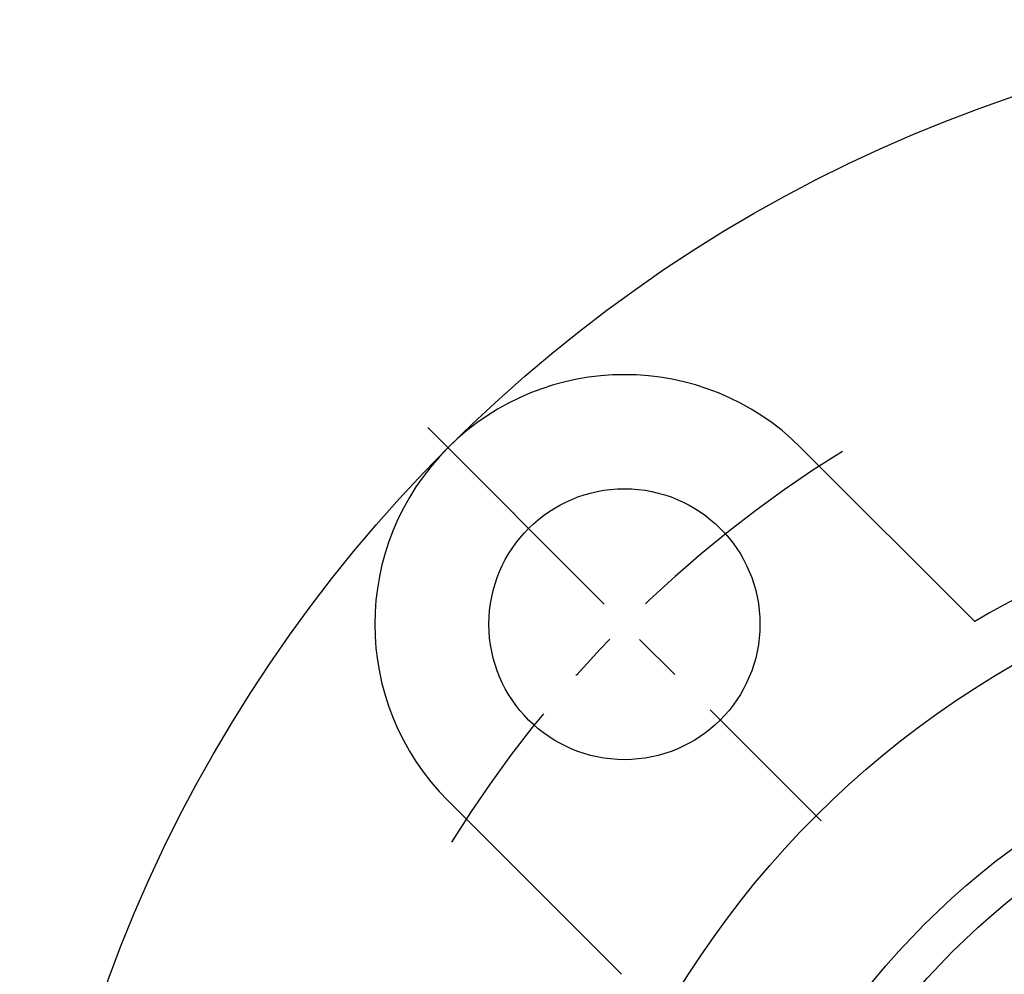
# Model space of a CAD drawing. Extents: x -113 to 253, y -112 to 253.
# Tile 2 of 11: x -103 to -33, y 36 to 102. Entities that reach past the tile are written whole.
import ezdxf

# ---------------------------------------------------------------- set-up
doc = ezdxf.new("R2010")
doc.units = 0
doc.header["$LTSCALE"] = 14
doc.linetypes.add('CENTER', pattern=[2, 1.25, -0.25, 0.25, -0.25])
doc.layers.get('0').update_dxf_attribs({"linetype": 'CONTINUOUS'})
doc.layers.add('CENTER', color=1, linetype='CENTER')

msp = doc.modelspace()

# ---------------------------------------------------------------- linework, layer by layer
for p, q in [((-47.73, 72.478), (-35.551, 60.3)), ((-72.478, 47.73), (-60.3, 35.551))]:
    msp.add_line(p, q)
for centre, radius in [((0, 0), 102.5), ((-60.104, 60.104), 9.5), ((0, 0), 66), ((0, 0), 55.241), ((0, 0), 52.5)]:
    msp.add_circle(centre, radius)
for centre, radius, start, end in [((-60.104, 60.104), 17.5, 45, 225), ((0, 0), 70, 59.47751, 120.52249)]:
    msp.add_arc(centre, radius, start, end)
at = {"layer": 'CENTER'}
msp.add_line((-73.893, 73.893), (-46.315, 46.315), dxfattribs=at)
msp.add_arc((0, 0), 85, 121.82668, 148.17332, dxfattribs=at)

doc.saveas('drawing.dxf')
